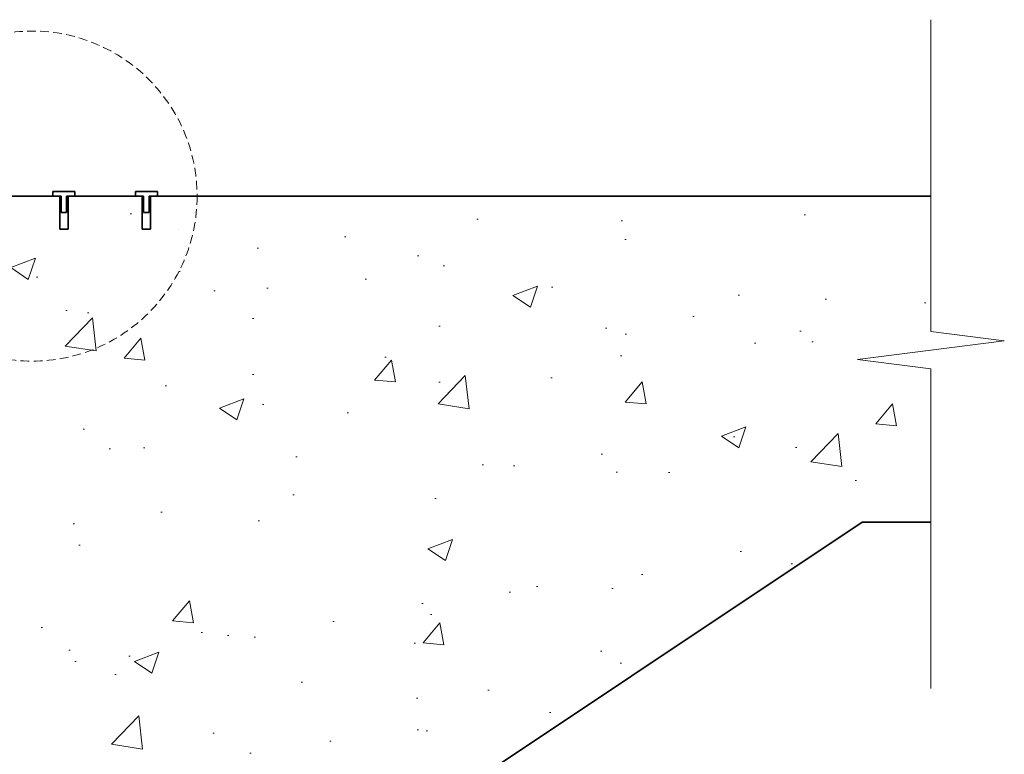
# Model space of a CAD drawing. Header units: millimetres. Extents: x -347 to 646, y -989 to 80.
# Tile 4 of 4: x 288 to 646, y -454 to -187. Entities that reach past the tile are written whole.
import ezdxf

# ---------------------------------------------------------------- set-up
doc = ezdxf.new("R2010")
doc.units = ezdxf.units.MM
doc.linetypes.add('HIDDEN2', pattern=[4.7625, 3.175, -1.5875])
for name, color, linetype, lineweight in [('FS-DETAIL', 3, 'Continuous', 35), ('FS-DETAIL-HATCH', 253, 'Continuous', 13), ('FS-DETAIL-THIN', 8, 'Continuous', 18)]:
    doc.layers.add(name, color=color, linetype=linetype, lineweight=lineweight)

msp = doc.modelspace()

# ---------------------------------------------------------------- hatches: boundary and pattern name
at = {"layer": 'FS-DETAIL-HATCH'}
h = msp.add_hatch(dxfattribs=at)
h.set_pattern_fill('AR-CONC', color=256, scale=0.5)
h.paths.add_polyline_path([(594.56, -370), (619.56, -370), (619.56, -314.28), (592.89, -310.89), (646.22, -304.11), (619.56, -300.72), (619.56, -251.5), (338.34, -251.5), (338.34, -251.52), (335.34, -251.52), (335.34, -259.52), (333.34, -259.52), (333.34, -251.52), (330.34, -251.52), (308.34, -251.5), (308.34, -251.52), (305.34, -251.52), (305.34, -259.52), (303.34, -259.52), (303.34, -251.52), (300.34, -251.52), (278.34, -251.5), (278.34, -251.52), (275.34, -251.52), (275.34, -259.52), (273.34, -259.52), (273.34, -251.52), (270.34, -251.52), (250.84, -251.5, 0.460546), (249.36, -253.23), (277.14, -431.5), (66.12, -431.5), (66.12, -431.52), (63.12, -431.52), (63.12, -439.52), (61.12, -439.52), (61.12, -431.52), (58.12, -431.52), (36.12, -431.5), (36.12, -431.52), (33.12, -431.52), (33.12, -439.52), (31.12, -439.52), (31.12, -431.52), (28.12, -431.52), (6.12, -431.5), (6.12, -431.52), (3.12, -431.52), (3.12, -439.52), (1.12, -439.52), (1.12, -431.52), (-1.88, -431.52), (-21.38, -431.5, 0.460546), (-22.86, -433.23), (4.92, -611.5), (-209.14, -611.5), (-209.14, -611.52), (-212.14, -611.52), (-212.14, -619.52), (-214.14, -619.52), (-214.14, -611.52), (-217.14, -611.52), (-239.14, -611.5), (-239.14, -611.52), (-242.14, -611.52), (-242.14, -619.52), (-244.14, -619.52), (-244.14, -611.52), (-247.14, -611.52), (-269.14, -611.5), (-269.14, -611.52), (-272.14, -611.52), (-272.14, -619.52), (-274.14, -619.52), (-274.14, -611.52), (-277.14, -611.52), (-296.64, -611.5, 0.460546), (-298.13, -613.23), (-270.35, -791.5), (-320.37, -791.5), (-320.37, -858.93), (-293.7, -862.32), (-347.03, -869.1), (-320.37, -872.49), (-320.37, -928.21), (-242.24, -928.21)])

# ---------------------------------------------------------------- linework, layer by layer
msp.add_line((345.84, -263.5), (345.84, -263.5))
at = {"layer": 'FS-DETAIL', "color": 0}
for p, q in [((300.34, -249.8), (308.34, -249.8)), ((300.34, -251.5), (300.34, -249.8)), ((308.34, -249.8), (308.34, -251.5)), ((330.34, -249.8), (338.34, -249.8)), ((330.34, -251.5), (330.34, -249.8)), ((338.34, -249.8), (338.34, -251.5)), ((303.34, -251.5), (300.34, -251.5)), ((303.34, -257.5), (303.34, -251.5)), ((308.34, -251.5), (305.34, -251.5)), ((305.34, -251.5), (305.34, -257.5)), ((333.34, -251.5), (330.34, -251.5)), ((333.34, -257.5), (333.34, -251.5)), ((338.34, -251.5), (335.34, -251.5)), ((335.34, -251.5), (335.34, -257.5)), ((305.34, -257.5), (303.34, -257.5)), ((335.34, -257.5), (333.34, -257.5))]:
    msp.add_line(p, q, dxfattribs=at)
at = {"layer": 'FS-DETAIL'}
for p, q in [((305.84, -263.5), (302.84, -263.5)), ((335.84, -263.5), (332.84, -263.5))]:
    msp.add_line(p, q, dxfattribs=at)
at = {"layer": 'FS-DETAIL', "flags": 128}
for points in [[(275.84, -263.5), (275.84, -251.5), (302.84, -251.5), (302.84, -263.5)], [(305.84, -263.5), (305.84, -251.5), (332.84, -251.5), (332.84, -263.5)], [(335.84, -263.5), (335.84, -251.5), (619.56, -251.5)], [(-320.37, -928.21), (-242.24, -928.21), (594.56, -370), (619.56, -370)]]:
    msp.add_lwpolyline(points, dxfattribs=at)
at = {"layer": 'FS-DETAIL-THIN'}
msp.add_lwpolyline([(619.56, -430.49), (619.56, -314.28), (592.89, -310.89), (646.22, -304.11), (619.56, -300.72), (619.56, -187.36)], dxfattribs=at)
at = {"layer": 'FS-DETAIL-THIN', "linetype": 'HIDDEN2'}
msp.add_circle((292.77, -251.5), 60, dxfattribs=at)

doc.saveas('drawing.dxf')
